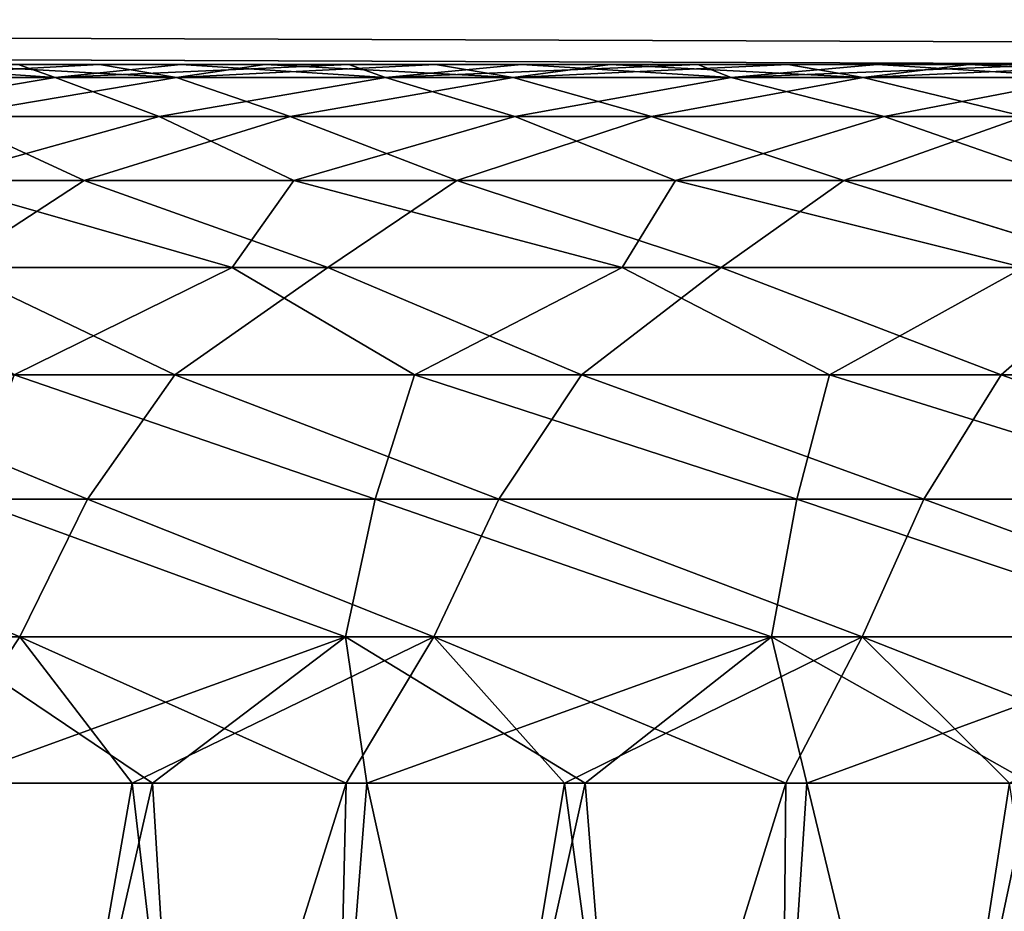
# Model space of a CAD drawing. Header units: millimetres. Extents: x -30 to 30, y -182 to 40.
# Tile 165 of 196: x 11.16 to 12.3, y 36.53 to 37.55. Entities that reach past the tile are written whole.
import ezdxf

# ---------------------------------------------------------------- set-up
doc = ezdxf.new("R2010")
doc.units = ezdxf.units.MM
doc.header["$LTSCALE"] = 65.185185
for name, color, linetype in [('154', 7, 'CONTINUOUS'), ('155', 7, 'CONTINUOUS'), ('175', 7, 'CONTINUOUS'), ('176', 7, 'CONTINUOUS'), ('88', 7, 'CONTINUOUS'), ('89', 7, 'CONTINUOUS'), ('90', 7, 'CONTINUOUS'), ('91', 7, 'CONTINUOUS')]:
    doc.layers.add(name, color=color, linetype=linetype)

msp = doc.modelspace()

# ---------------------------------------------------------------- linework, layer by layer
at = {"layer": '154', "linetype": 'Continuous'}
for points in [[(-20.5967, 37.618, 13.5257), (13.5257, 37.618, -20.5967), (12.5865, 37.5, -19.6576), (-20.5967, 37.618, 13.5257)], [(-19.6576, 37.5, 12.5865), (-20.5967, 37.618, 13.5257), (12.5865, 37.5, -19.6576), (-19.6576, 37.5, 12.5865)]]:
    msp.add_3dface(points, dxfattribs=at)
at = {"layer": '155', "linetype": 'Continuous'}
for points in [[(-13.5257, 37.618, 20.5967), (-12.5865, 37.5, 19.6576), (20.5967, 37.618, -13.5257), (-13.5257, 37.618, 20.5967)], [(-12.5865, 37.5, 19.6576), (19.6576, 37.5, -12.5865), (20.5967, 37.618, -13.5257), (-12.5865, 37.5, 19.6576)]]:
    msp.add_3dface(points, dxfattribs=at)
at = {"layer": '175', "linetype": 'Continuous'}
for points in [[(-12.5865, 37.5, -19.6576), (-13.5257, 37.618, -20.5967), (19.6576, 37.5, 12.5865), (-12.5865, 37.5, -19.6576)], [(-13.5257, 37.618, -20.5967), (20.5967, 37.618, 13.5257), (19.6576, 37.5, 12.5865), (-13.5257, 37.618, -20.5967)]]:
    msp.add_3dface(points, dxfattribs=at)
at = {"layer": '176', "linetype": 'Continuous'}
for points in [[(-20.5967, 37.618, -13.5257), (-19.6576, 37.5, -12.5865), (13.5257, 37.618, 20.5967), (-20.5967, 37.618, -13.5257)], [(-19.6576, 37.5, -12.5865), (12.5865, 37.5, 19.6576), (13.5257, 37.618, 20.5967), (-19.6576, 37.5, -12.5865)]]:
    msp.add_3dface(points, dxfattribs=at)
at = {"layer": '88', "linetype": 'Continuous'}
for points in [[(10.9152, 34.9132, -8.6571), (11.4248, 34.9132, -8.4666), (11.076, 36.6736, -8.9255), (10.9152, 34.9132, -8.6571)], [(11.4984, 34.9132, -17.0111), (10.9857, 34.9132, -16.8293), (11.5401, 36.6736, -16.6998), (11.4984, 34.9132, -17.0111)], [(11.5401, 36.6736, -16.6998), (10.9857, 34.9132, -16.8293), (11.2939, 36.6736, -16.6177), (11.5401, 36.6736, -16.6998)], [(11.2939, 36.6736, -16.6177), (10.9857, 34.9132, -16.8293), (11.0534, 36.6736, -16.5204), (11.2939, 36.6736, -16.6177)], [(11.076, 36.6736, -8.9255), (11.4248, 34.9132, -8.4666), (11.3171, 36.6736, -8.8297), (11.076, 36.6736, -8.9255)], [(11.3171, 36.6736, -8.8297), (11.4248, 34.9132, -8.4666), (11.5637, 36.6736, -8.749), (11.3171, 36.6736, -8.8297)], [(11.4248, 34.9132, -8.4666), (11.9538, 34.9132, -8.3396), (11.5637, 36.6736, -8.749), (11.4248, 34.9132, -8.4666)], [(12.0295, 34.9132, -17.129), (11.4984, 34.9132, -17.0111), (12.0453, 36.6736, -16.817), (12.0295, 34.9132, -17.129)], [(12.0453, 36.6736, -16.817), (11.4984, 34.9132, -17.0111), (11.7908, 36.6736, -16.7663), (12.0453, 36.6736, -16.817)], [(11.7908, 36.6736, -16.7663), (11.4984, 34.9132, -17.0111), (11.5401, 36.6736, -16.6998), (11.7908, 36.6736, -16.7663)], [(11.5637, 36.6736, -8.749), (11.9538, 34.9132, -8.3396), (11.8149, 36.6736, -8.684), (11.5637, 36.6736, -8.749)], [(11.8149, 36.6736, -8.684), (11.9538, 34.9132, -8.3396), (12.0696, 36.6736, -8.6348), (11.8149, 36.6736, -8.684)], [(11.9538, 34.9132, -8.3396), (12.4943, 34.9132, -8.2779), (12.0696, 36.6736, -8.6348), (11.9538, 34.9132, -8.3396)], [(12.571, 34.9132, -17.1813), (12.0295, 34.9132, -17.129), (12.5612, 36.6736, -16.8703), (12.571, 34.9132, -17.1813)], [(12.5612, 36.6736, -16.8703), (12.0295, 34.9132, -17.129), (12.3024, 36.6736, -16.8517), (12.5612, 36.6736, -16.8703)], [(12.3024, 36.6736, -16.8517), (12.0295, 34.9132, -17.129), (12.0453, 36.6736, -16.817), (12.3024, 36.6736, -16.8517)], [(12.0696, 36.6736, -8.6348), (12.4943, 34.9132, -8.2779), (12.327, 36.6736, -8.6016), (12.0696, 36.6736, -8.6348)]]:
    msp.add_3dface(points, dxfattribs=at)
at = {"layer": '89', "linetype": 'Continuous'}
for points in [[(10.849, 37.485, -9.9744), (11.2053, 37.485, -9.7625), (10.9829, 37.5, -10.0924), (10.849, 37.485, -9.9744)], [(11.3449, 37.485, -15.761), (10.9793, 37.485, -15.566), (11.2564, 37.5, -15.5254), (11.3449, 37.485, -15.761)], [(11.2564, 37.5, -15.5254), (10.9793, 37.485, -15.566), (11.0728, 37.5, -15.4209), (11.2564, 37.5, -15.5254)], [(10.9829, 37.5, -10.0924), (11.2053, 37.485, -9.7625), (11.1629, 37.5, -9.9817), (10.9829, 37.5, -10.0924)], [(11.1629, 37.5, -9.9817), (11.2053, 37.485, -9.7625), (11.3498, 37.5, -9.8833), (11.1629, 37.5, -9.9817)], [(11.2053, 37.485, -9.7625), (11.585, 37.485, -9.5965), (11.3498, 37.5, -9.8833), (11.2053, 37.485, -9.7625)], [(11.4466, 37.5, -15.6175), (11.3449, 37.485, -15.761), (11.2564, 37.5, -15.5254), (11.4466, 37.5, -15.6175)], [(11.732, 37.485, -15.9092), (11.3449, 37.485, -15.761), (11.6425, 37.5, -15.6966), (11.732, 37.485, -15.9092)], [(11.6425, 37.5, -15.6966), (11.3449, 37.485, -15.761), (11.4466, 37.5, -15.6175), (11.6425, 37.5, -15.6966)], [(11.3498, 37.5, -9.8833), (11.585, 37.485, -9.5965), (11.5429, 37.5, -9.7975), (11.3498, 37.5, -9.8833)], [(11.5429, 37.5, -9.7975), (11.585, 37.485, -9.5965), (11.7414, 37.5, -9.7249), (11.5429, 37.5, -9.7975)], [(11.585, 37.485, -9.5965), (11.9824, 37.485, -9.4788), (11.7414, 37.5, -9.7249), (11.585, 37.485, -9.5965)], [(11.8433, 37.5, -15.7625), (11.732, 37.485, -15.9092), (11.6425, 37.5, -15.6966), (11.8433, 37.5, -15.7625)], [(12.1345, 37.485, -16.0082), (11.732, 37.485, -15.9092), (12.048, 37.5, -15.8148), (12.1345, 37.485, -16.0082)], [(12.048, 37.5, -15.8148), (11.732, 37.485, -15.9092), (11.8433, 37.5, -15.7625), (12.048, 37.5, -15.8148)], [(11.7414, 37.5, -9.7249), (11.9824, 37.485, -9.4788), (11.9442, 37.5, -9.6657), (11.7414, 37.5, -9.7249)], [(11.9442, 37.5, -9.6657), (11.9824, 37.485, -9.4788), (12.1505, 37.5, -9.6202), (11.9442, 37.5, -9.6657)], [(11.9824, 37.485, -9.4788), (12.3914, 37.485, -9.4114), (12.1505, 37.5, -9.6202), (11.9824, 37.485, -9.4788)], [(12.2557, 37.5, -15.8534), (12.1345, 37.485, -16.0082), (12.048, 37.5, -15.8148), (12.2557, 37.5, -15.8534)], [(12.5461, 37.485, -16.0565), (12.1345, 37.485, -16.0082), (12.4656, 37.5, -15.8779), (12.5461, 37.485, -16.0565)], [(12.4656, 37.5, -15.8779), (12.1345, 37.485, -16.0082), (12.2557, 37.5, -15.8534), (12.4656, 37.5, -15.8779)], [(12.1505, 37.5, -9.6202), (12.3914, 37.485, -9.4114), (12.3594, 37.5, -9.5886), (12.1505, 37.5, -9.6202)], [(10.849, 37.485, -9.9744), (10.9376, 37.44, -9.718), (11.2053, 37.485, -9.7625), (10.849, 37.485, -9.9744)], [(10.9376, 37.44, -9.718), (11.325, 37.44, -9.5191), (11.2053, 37.485, -9.7625), (10.9376, 37.44, -9.718)], [(11.3449, 37.485, -15.761), (11.0794, 37.44, -15.8178), (10.9793, 37.485, -15.566), (11.3449, 37.485, -15.761)], [(11.4756, 37.44, -15.9985), (11.0794, 37.44, -15.8178), (11.3449, 37.485, -15.761), (11.4756, 37.44, -15.9985)], [(11.2053, 37.485, -9.7625), (11.325, 37.44, -9.5191), (11.585, 37.485, -9.5965), (11.2053, 37.485, -9.7625)], [(11.325, 37.44, -9.5191), (11.734, 37.44, -9.3698), (11.585, 37.485, -9.5965), (11.325, 37.44, -9.5191)], [(11.732, 37.485, -15.9092), (11.4756, 37.44, -15.9985), (11.3449, 37.485, -15.761), (11.732, 37.485, -15.9092)], [(11.8911, 37.44, -16.1286), (11.4756, 37.44, -15.9985), (11.732, 37.485, -15.9092), (11.8911, 37.44, -16.1286)], [(11.585, 37.485, -9.5965), (11.734, 37.44, -9.3698), (11.9824, 37.485, -9.4788), (11.585, 37.485, -9.5965)], [(12.1345, 37.485, -16.0082), (11.8911, 37.44, -16.1286), (11.732, 37.485, -15.9092), (12.1345, 37.485, -16.0082)], [(11.734, 37.44, -9.3698), (12.1583, 37.44, -9.2725), (11.9824, 37.485, -9.4788), (11.734, 37.44, -9.3698)], [(12.3195, 37.44, -16.2061), (11.8911, 37.44, -16.1286), (12.1345, 37.485, -16.0082), (12.3195, 37.44, -16.2061)], [(11.9824, 37.485, -9.4788), (12.1583, 37.44, -9.2725), (12.3914, 37.485, -9.4114), (11.9824, 37.485, -9.4788)], [(12.5461, 37.485, -16.0565), (12.3195, 37.44, -16.2061), (12.1345, 37.485, -16.0082), (12.5461, 37.485, -16.0565)], [(12.1583, 37.44, -9.2725), (12.5915, 37.44, -9.2285), (12.3914, 37.485, -9.4114), (12.1583, 37.44, -9.2725)], [(10.8336, 37.3664, -15.8599), (11.0794, 37.44, -15.8178), (11.2388, 37.3664, -16.0716), (10.8336, 37.3664, -15.8599)], [(11.325, 37.44, -9.5191), (10.9376, 37.44, -9.718), (11.0606, 37.3664, -9.4694), (11.325, 37.44, -9.5191)], [(11.4798, 37.3664, -9.287), (11.325, 37.44, -9.5191), (11.0606, 37.3664, -9.4694), (11.4798, 37.3664, -9.287)], [(11.0794, 37.44, -15.8178), (11.4756, 37.44, -15.9985), (11.2388, 37.3664, -16.0716), (11.0794, 37.44, -15.8178)], [(11.2388, 37.3664, -16.0716), (11.4756, 37.44, -15.9985), (11.6672, 37.3664, -16.2311), (11.2388, 37.3664, -16.0716)], [(11.734, 37.44, -9.3698), (11.325, 37.44, -9.5191), (11.4798, 37.3664, -9.287), (11.734, 37.44, -9.3698)], [(11.4756, 37.44, -15.9985), (11.8911, 37.44, -16.1286), (11.6672, 37.3664, -16.2311), (11.4756, 37.44, -15.9985)], [(11.9185, 37.3664, -9.1582), (11.734, 37.44, -9.3698), (11.4798, 37.3664, -9.287), (11.9185, 37.3664, -9.1582)], [(11.6672, 37.3664, -16.2311), (11.8911, 37.44, -16.1286), (12.1122, 37.3664, -16.3361), (11.6672, 37.3664, -16.2311)], [(12.1583, 37.44, -9.2725), (11.734, 37.44, -9.3698), (11.9185, 37.3664, -9.1582), (12.1583, 37.44, -9.2725)], [(11.8911, 37.44, -16.1286), (12.3195, 37.44, -16.2061), (12.1122, 37.3664, -16.3361), (11.8911, 37.44, -16.1286)], [(12.3698, 37.3664, -9.0852), (12.1583, 37.44, -9.2725), (11.9185, 37.3664, -9.1582), (12.3698, 37.3664, -9.0852)], [(12.1122, 37.3664, -16.3361), (12.3195, 37.44, -16.2061), (12.5667, 37.3664, -16.3847), (12.1122, 37.3664, -16.3361)], [(12.5915, 37.44, -9.2285), (12.1583, 37.44, -9.2725), (12.3698, 37.3664, -9.0852), (12.5915, 37.44, -9.2285)], [(10.8336, 37.3664, -15.8599), (11.2388, 37.3664, -16.0716), (11.085, 37.2664, -16.158), (10.8336, 37.3664, -15.8599)], [(11.0606, 37.3664, -9.4694), (10.9804, 37.2664, -9.3499), (11.4087, 37.2664, -9.1608), (11.0606, 37.3664, -9.4694)], [(11.4798, 37.3664, -9.287), (11.0606, 37.3664, -9.4694), (11.4087, 37.2664, -9.1608), (11.4798, 37.3664, -9.287)], [(11.2388, 37.3664, -16.0716), (11.5189, 37.2664, -16.3339), (11.085, 37.2664, -16.158), (11.2388, 37.3664, -16.0716)], [(11.2388, 37.3664, -16.0716), (11.6672, 37.3664, -16.2311), (11.5189, 37.2664, -16.3339), (11.2388, 37.3664, -16.0716)], [(11.4798, 37.3664, -9.287), (11.4087, 37.2664, -9.1608), (11.8571, 37.2664, -9.0257), (11.4798, 37.3664, -9.287)], [(11.9185, 37.3664, -9.1582), (11.4798, 37.3664, -9.287), (11.8571, 37.2664, -9.0257), (11.9185, 37.3664, -9.1582)], [(11.6672, 37.3664, -16.2311), (11.9712, 37.2664, -16.4552), (11.5189, 37.2664, -16.3339), (11.6672, 37.3664, -16.2311)], [(11.6672, 37.3664, -16.2311), (12.1122, 37.3664, -16.3361), (11.9712, 37.2664, -16.4552), (11.6672, 37.3664, -16.2311)], [(11.9185, 37.3664, -9.1582), (11.8571, 37.2664, -9.0257), (12.3186, 37.2664, -8.9467), (11.9185, 37.3664, -9.1582)], [(12.3698, 37.3664, -9.0852), (11.9185, 37.3664, -9.1582), (12.3186, 37.2664, -8.9467), (12.3698, 37.3664, -9.0852)], [(12.1122, 37.3664, -16.3361), (12.435, 37.2664, -16.5199), (11.9712, 37.2664, -16.4552), (12.1122, 37.3664, -16.3361)], [(12.1122, 37.3664, -16.3361), (12.5667, 37.3664, -16.3847), (12.435, 37.2664, -16.5199), (12.1122, 37.3664, -16.3361)], [(11.3429, 37.1431, -16.4023), (10.8965, 37.1431, -16.2014), (11.085, 37.2664, -16.158), (11.3429, 37.1431, -16.4023)], [(10.9804, 37.2664, -9.3499), (11.1584, 37.1431, -9.1285), (11.4087, 37.2664, -9.1608), (10.9804, 37.2664, -9.3499)], [(11.5189, 37.2664, -16.3339), (11.3429, 37.1431, -16.4023), (11.085, 37.2664, -16.158), (11.5189, 37.2664, -16.3339)], [(11.1584, 37.1431, -9.1285), (11.6184, 37.1431, -8.9612), (11.4087, 37.2664, -9.1608), (11.1584, 37.1431, -9.1285)], [(11.8107, 37.1431, -16.546), (11.3429, 37.1431, -16.4023), (11.5189, 37.2664, -16.3339), (11.8107, 37.1431, -16.546)], [(11.4087, 37.2664, -9.1608), (11.6184, 37.1431, -8.9612), (11.8571, 37.2664, -9.0257), (11.4087, 37.2664, -9.1608)], [(11.9712, 37.2664, -16.4552), (11.8107, 37.1431, -16.546), (11.5189, 37.2664, -16.3339), (11.9712, 37.2664, -16.4552)], [(11.6184, 37.1431, -8.9612), (12.0956, 37.1431, -8.8524), (11.8571, 37.2664, -9.0257), (11.6184, 37.1431, -8.9612)], [(12.2929, 37.1431, -16.6305), (11.8107, 37.1431, -16.546), (11.9712, 37.2664, -16.4552), (12.2929, 37.1431, -16.6305)], [(11.8571, 37.2664, -9.0257), (12.0956, 37.1431, -8.8524), (12.3186, 37.2664, -8.9467), (11.8571, 37.2664, -9.0257)], [(12.435, 37.2664, -16.5199), (12.2929, 37.1431, -16.6305), (11.9712, 37.2664, -16.4552), (12.435, 37.2664, -16.5199)], [(12.0956, 37.1431, -8.8524), (12.5826, 37.1431, -8.8039), (12.3186, 37.2664, -8.9467), (12.0956, 37.1431, -8.8524)], [(12.7818, 37.1431, -16.6543), (12.2929, 37.1431, -16.6305), (12.435, 37.2664, -16.5199), (12.7818, 37.1431, -16.6543)], [(11.2426, 37.0002, -16.4708), (10.7923, 37.0002, -16.259), (10.8965, 37.1431, -16.2014), (11.2426, 37.0002, -16.4708)], [(11.3429, 37.1431, -16.4023), (11.2426, 37.0002, -16.4708), (10.8965, 37.1431, -16.2014), (11.3429, 37.1431, -16.4023)], [(11.1064, 37.0002, -9.042), (11.5734, 37.0002, -8.8701), (11.1584, 37.1431, -9.1285), (11.1064, 37.0002, -9.042)], [(11.1584, 37.1431, -9.1285), (11.5734, 37.0002, -8.8701), (11.6184, 37.1431, -8.9612), (11.1584, 37.1431, -9.1285)], [(11.7155, 37.0002, -16.6254), (11.2426, 37.0002, -16.4708), (11.3429, 37.1431, -16.4023), (11.7155, 37.0002, -16.6254)], [(11.8107, 37.1431, -16.546), (11.7155, 37.0002, -16.6254), (11.3429, 37.1431, -16.4023), (11.8107, 37.1431, -16.546)], [(11.5734, 37.0002, -8.8701), (12.058, 37.0002, -8.7572), (11.6184, 37.1431, -8.9612), (11.5734, 37.0002, -8.8701)], [(11.6184, 37.1431, -8.9612), (12.058, 37.0002, -8.7572), (12.0956, 37.1431, -8.8524), (11.6184, 37.1431, -8.9612)], [(12.204, 37.0002, -16.7205), (11.7155, 37.0002, -16.6254), (11.8107, 37.1431, -16.546), (12.204, 37.0002, -16.7205)], [(12.2929, 37.1431, -16.6305), (12.204, 37.0002, -16.7205), (11.8107, 37.1431, -16.546), (12.2929, 37.1431, -16.6305)], [(12.058, 37.0002, -8.7572), (12.5528, 37.0002, -8.7049), (12.0956, 37.1431, -8.8524), (12.058, 37.0002, -8.7572)], [(12.0956, 37.1431, -8.8524), (12.5528, 37.0002, -8.7049), (12.5826, 37.1431, -8.8039), (12.0956, 37.1431, -8.8524)], [(12.7004, 37.0002, -16.7547), (12.204, 37.0002, -16.7205), (12.2929, 37.1431, -16.6305), (12.7004, 37.0002, -16.7547)], [(12.7818, 37.1431, -16.6543), (12.7004, 37.0002, -16.7547), (12.2929, 37.1431, -16.6305), (12.7818, 37.1431, -16.6543)], [(11.2426, 37.0002, -16.4708), (11.1646, 36.842, -16.5188), (10.7923, 37.0002, -16.259), (11.2426, 37.0002, -16.4708)], [(11.0673, 36.842, -8.9786), (11.5391, 36.842, -8.8034), (11.1064, 37.0002, -9.042), (11.0673, 36.842, -8.9786)], [(11.1064, 37.0002, -9.042), (11.5391, 36.842, -8.8034), (11.5734, 37.0002, -8.8701), (11.1064, 37.0002, -9.042)], [(11.6408, 36.842, -16.6818), (11.1646, 36.842, -16.5188), (11.2426, 37.0002, -16.4708), (11.6408, 36.842, -16.6818)], [(11.7155, 37.0002, -16.6254), (11.6408, 36.842, -16.6818), (11.2426, 37.0002, -16.4708), (11.7155, 37.0002, -16.6254)], [(11.5391, 36.842, -8.8034), (12.0288, 36.842, -8.6874), (11.5734, 37.0002, -8.8701), (11.5391, 36.842, -8.8034)], [(11.5734, 37.0002, -8.8701), (12.0288, 36.842, -8.6874), (12.058, 37.0002, -8.7572), (11.5734, 37.0002, -8.8701)], [(12.1333, 36.842, -16.7852), (11.6408, 36.842, -16.6818), (11.7155, 37.0002, -16.6254), (12.1333, 36.842, -16.7852)], [(12.204, 37.0002, -16.7205), (12.1333, 36.842, -16.7852), (11.7155, 37.0002, -16.6254), (12.204, 37.0002, -16.7205)], [(12.0288, 36.842, -8.6874), (12.5291, 36.842, -8.6322), (12.058, 37.0002, -8.7572), (12.0288, 36.842, -8.6874)], [(12.058, 37.0002, -8.7572), (12.5291, 36.842, -8.6322), (12.5528, 37.0002, -8.7049), (12.058, 37.0002, -8.7572)], [(12.6349, 36.842, -16.8275), (12.1333, 36.842, -16.7852), (12.204, 37.0002, -16.7205), (12.6349, 36.842, -16.8275)], [(12.7004, 37.0002, -16.7547), (12.6349, 36.842, -16.8275), (12.204, 37.0002, -16.7205), (12.7004, 37.0002, -16.7547)], [(11.2939, 36.6736, -16.6177), (11.0534, 36.6736, -16.5204), (11.1646, 36.842, -16.5188), (11.2939, 36.6736, -16.6177)], [(11.076, 36.6736, -8.9255), (11.3171, 36.6736, -8.8297), (11.0673, 36.842, -8.9786), (11.076, 36.6736, -8.9255)], [(11.0673, 36.842, -8.9786), (11.3171, 36.6736, -8.8297), (11.5391, 36.842, -8.8034), (11.0673, 36.842, -8.9786)], [(11.6408, 36.842, -16.6818), (11.2939, 36.6736, -16.6177), (11.1646, 36.842, -16.5188), (11.6408, 36.842, -16.6818)], [(11.5401, 36.6736, -16.6998), (11.2939, 36.6736, -16.6177), (11.6408, 36.842, -16.6818), (11.5401, 36.6736, -16.6998)], [(11.3171, 36.6736, -8.8297), (11.5637, 36.6736, -8.749), (11.5391, 36.842, -8.8034), (11.3171, 36.6736, -8.8297)], [(11.5637, 36.6736, -8.749), (11.8149, 36.6736, -8.684), (11.5391, 36.842, -8.8034), (11.5637, 36.6736, -8.749)], [(11.5391, 36.842, -8.8034), (11.8149, 36.6736, -8.684), (12.0288, 36.842, -8.6874), (11.5391, 36.842, -8.8034)], [(11.7908, 36.6736, -16.7663), (11.5401, 36.6736, -16.6998), (11.6408, 36.842, -16.6818), (11.7908, 36.6736, -16.7663)], [(12.1333, 36.842, -16.7852), (11.7908, 36.6736, -16.7663), (11.6408, 36.842, -16.6818), (12.1333, 36.842, -16.7852)], [(12.0453, 36.6736, -16.817), (11.7908, 36.6736, -16.7663), (12.1333, 36.842, -16.7852), (12.0453, 36.6736, -16.817)], [(11.8149, 36.6736, -8.684), (12.0696, 36.6736, -8.6348), (12.0288, 36.842, -8.6874), (11.8149, 36.6736, -8.684)], [(12.0696, 36.6736, -8.6348), (12.327, 36.6736, -8.6016), (12.0288, 36.842, -8.6874), (12.0696, 36.6736, -8.6348)], [(12.0288, 36.842, -8.6874), (12.327, 36.6736, -8.6016), (12.5291, 36.842, -8.6322), (12.0288, 36.842, -8.6874)], [(12.3024, 36.6736, -16.8517), (12.0453, 36.6736, -16.817), (12.1333, 36.842, -16.7852), (12.3024, 36.6736, -16.8517)], [(12.6349, 36.842, -16.8275), (12.3024, 36.6736, -16.8517), (12.1333, 36.842, -16.7852), (12.6349, 36.842, -16.8275)]]:
    msp.add_3dface(points, dxfattribs=at)
at = {"layer": '90', "linetype": 'Continuous'}
for points in [[(11.4248, 34.9132, 8.4666), (10.9152, 34.9132, 8.6571), (11.3171, 36.6736, 8.8297), (11.4248, 34.9132, 8.4666)], [(11.3171, 36.6736, 8.8297), (10.9152, 34.9132, 8.6571), (11.076, 36.6736, 8.9255), (11.3171, 36.6736, 8.8297)], [(11.0534, 36.6736, 16.5204), (10.9857, 34.9132, 16.8293), (11.2939, 36.6736, 16.6177), (11.0534, 36.6736, 16.5204)], [(10.9857, 34.9132, 16.8293), (11.4984, 34.9132, 17.0111), (11.2939, 36.6736, 16.6177), (10.9857, 34.9132, 16.8293)], [(11.2939, 36.6736, 16.6177), (11.4984, 34.9132, 17.0111), (11.5401, 36.6736, 16.6998), (11.2939, 36.6736, 16.6177)], [(11.5637, 36.6736, 8.749), (11.4248, 34.9132, 8.4666), (11.3171, 36.6736, 8.8297), (11.5637, 36.6736, 8.749)], [(11.8149, 36.6736, 8.684), (11.4248, 34.9132, 8.4666), (11.5637, 36.6736, 8.749), (11.8149, 36.6736, 8.684)], [(11.9538, 34.9132, 8.3396), (11.4248, 34.9132, 8.4666), (11.8149, 36.6736, 8.684), (11.9538, 34.9132, 8.3396)], [(11.5401, 36.6736, 16.6998), (11.4984, 34.9132, 17.0111), (11.7908, 36.6736, 16.7663), (11.5401, 36.6736, 16.6998)], [(11.4984, 34.9132, 17.0111), (12.0295, 34.9132, 17.129), (11.7908, 36.6736, 16.7663), (11.4984, 34.9132, 17.0111)], [(11.7908, 36.6736, 16.7663), (12.0295, 34.9132, 17.129), (12.0453, 36.6736, 16.817), (11.7908, 36.6736, 16.7663)], [(12.0696, 36.6736, 8.6348), (11.9538, 34.9132, 8.3396), (11.8149, 36.6736, 8.684), (12.0696, 36.6736, 8.6348)], [(12.327, 36.6736, 8.6016), (11.9538, 34.9132, 8.3396), (12.0696, 36.6736, 8.6348), (12.327, 36.6736, 8.6016)], [(12.4943, 34.9132, 8.2779), (11.9538, 34.9132, 8.3396), (12.327, 36.6736, 8.6016), (12.4943, 34.9132, 8.2779)], [(12.0295, 34.9132, 17.129), (12.571, 34.9132, 17.1813), (12.3024, 36.6736, 16.8517), (12.0295, 34.9132, 17.129)], [(12.0453, 36.6736, 16.817), (12.0295, 34.9132, 17.129), (12.3024, 36.6736, 16.8517), (12.0453, 36.6736, 16.817)]]:
    msp.add_3dface(points, dxfattribs=at)
at = {"layer": '91', "linetype": 'Continuous'}
for points in [[(11.2053, 37.485, 9.7625), (10.849, 37.485, 9.9744), (11.1629, 37.5, 9.9816), (11.2053, 37.485, 9.7625)], [(10.9793, 37.485, 15.566), (11.345, 37.485, 15.761), (11.0728, 37.5, 15.4208), (10.9793, 37.485, 15.566)], [(11.0728, 37.5, 15.4208), (11.345, 37.485, 15.761), (11.2564, 37.5, 15.5254), (11.0728, 37.5, 15.4208)], [(11.3499, 37.5, 9.8832), (11.2053, 37.485, 9.7625), (11.1629, 37.5, 9.9816), (11.3499, 37.5, 9.8832)], [(11.585, 37.485, 9.5965), (11.2053, 37.485, 9.7625), (11.543, 37.5, 9.7975), (11.585, 37.485, 9.5965)], [(11.543, 37.5, 9.7975), (11.2053, 37.485, 9.7625), (11.3499, 37.5, 9.8832), (11.543, 37.5, 9.7975)], [(11.2564, 37.5, 15.5254), (11.345, 37.485, 15.761), (11.4466, 37.5, 15.6175), (11.2564, 37.5, 15.5254)], [(11.345, 37.485, 15.761), (11.732, 37.485, 15.9092), (11.4466, 37.5, 15.6175), (11.345, 37.485, 15.761)], [(11.4466, 37.5, 15.6175), (11.732, 37.485, 15.9092), (11.6425, 37.5, 15.6966), (11.4466, 37.5, 15.6175)], [(11.7414, 37.5, 9.7249), (11.585, 37.485, 9.5965), (11.543, 37.5, 9.7975), (11.7414, 37.5, 9.7249)], [(11.9442, 37.5, 9.6657), (11.585, 37.485, 9.5965), (11.7414, 37.5, 9.7249), (11.9442, 37.5, 9.6657)], [(11.9824, 37.485, 9.4788), (11.585, 37.485, 9.5965), (11.9442, 37.5, 9.6657), (11.9824, 37.485, 9.4788)], [(11.6425, 37.5, 15.6966), (11.732, 37.485, 15.9092), (11.8432, 37.5, 15.7625), (11.6425, 37.5, 15.6966)], [(11.732, 37.485, 15.9092), (12.1345, 37.485, 16.0082), (11.8432, 37.5, 15.7625), (11.732, 37.485, 15.9092)], [(11.8432, 37.5, 15.7625), (12.1345, 37.485, 16.0082), (12.0479, 37.5, 15.8148), (11.8432, 37.5, 15.7625)], [(12.1506, 37.5, 9.6202), (11.9824, 37.485, 9.4788), (11.9442, 37.5, 9.6657), (12.1506, 37.5, 9.6202)], [(12.3595, 37.5, 9.5886), (11.9824, 37.485, 9.4788), (12.1506, 37.5, 9.6202), (12.3595, 37.5, 9.5886)], [(12.3914, 37.485, 9.4114), (11.9824, 37.485, 9.4788), (12.3595, 37.5, 9.5886), (12.3914, 37.485, 9.4114)], [(12.0479, 37.5, 15.8148), (12.1345, 37.485, 16.0082), (12.2557, 37.5, 15.8533), (12.0479, 37.5, 15.8148)], [(12.1345, 37.485, 16.0082), (12.5461, 37.485, 16.0565), (12.2557, 37.5, 15.8533), (12.1345, 37.485, 16.0082)], [(12.2557, 37.5, 15.8533), (12.5461, 37.485, 16.0565), (12.4655, 37.5, 15.8779), (12.2557, 37.5, 15.8533)], [(11.2053, 37.485, 9.7625), (10.9376, 37.44, 9.718), (10.849, 37.485, 9.9744), (11.2053, 37.485, 9.7625)], [(11.325, 37.44, 9.5191), (10.9376, 37.44, 9.718), (11.2053, 37.485, 9.7625), (11.325, 37.44, 9.5191)], [(10.9793, 37.485, 15.566), (11.0794, 37.44, 15.8178), (11.345, 37.485, 15.761), (10.9793, 37.485, 15.566)], [(11.0794, 37.44, 15.8178), (11.4756, 37.44, 15.9984), (11.345, 37.485, 15.761), (11.0794, 37.44, 15.8178)], [(11.585, 37.485, 9.5965), (11.325, 37.44, 9.5191), (11.2053, 37.485, 9.7625), (11.585, 37.485, 9.5965)], [(11.734, 37.44, 9.3698), (11.325, 37.44, 9.5191), (11.585, 37.485, 9.5965), (11.734, 37.44, 9.3698)], [(11.345, 37.485, 15.761), (11.4756, 37.44, 15.9984), (11.732, 37.485, 15.9092), (11.345, 37.485, 15.761)], [(11.4756, 37.44, 15.9984), (11.8911, 37.44, 16.1286), (11.732, 37.485, 15.9092), (11.4756, 37.44, 15.9984)], [(11.9824, 37.485, 9.4788), (11.734, 37.44, 9.3698), (11.585, 37.485, 9.5965), (11.9824, 37.485, 9.4788)], [(11.732, 37.485, 15.9092), (11.8911, 37.44, 16.1286), (12.1345, 37.485, 16.0082), (11.732, 37.485, 15.9092)], [(12.1583, 37.44, 9.2725), (11.734, 37.44, 9.3698), (11.9824, 37.485, 9.4788), (12.1583, 37.44, 9.2725)], [(11.8911, 37.44, 16.1286), (12.3195, 37.44, 16.2061), (12.1345, 37.485, 16.0082), (11.8911, 37.44, 16.1286)], [(12.3914, 37.485, 9.4114), (12.1583, 37.44, 9.2725), (11.9824, 37.485, 9.4788), (12.3914, 37.485, 9.4114)], [(12.1345, 37.485, 16.0082), (12.3195, 37.44, 16.2061), (12.5461, 37.485, 16.0565), (12.1345, 37.485, 16.0082)], [(12.5915, 37.44, 9.2285), (12.1583, 37.44, 9.2725), (12.3914, 37.485, 9.4114), (12.5915, 37.44, 9.2285)], [(11.2388, 37.3664, 16.0716), (11.0794, 37.44, 15.8178), (10.8336, 37.3664, 15.8599), (11.2388, 37.3664, 16.0716)], [(10.9376, 37.44, 9.718), (11.325, 37.44, 9.5191), (11.0606, 37.3664, 9.4694), (10.9376, 37.44, 9.718)], [(11.0606, 37.3664, 9.4694), (11.325, 37.44, 9.5191), (11.4798, 37.3664, 9.287), (11.0606, 37.3664, 9.4694)], [(11.4756, 37.44, 15.9984), (11.0794, 37.44, 15.8178), (11.2388, 37.3664, 16.0716), (11.4756, 37.44, 15.9984)], [(11.6672, 37.3664, 16.2311), (11.4756, 37.44, 15.9984), (11.2388, 37.3664, 16.0716), (11.6672, 37.3664, 16.2311)], [(11.325, 37.44, 9.5191), (11.734, 37.44, 9.3698), (11.4798, 37.3664, 9.287), (11.325, 37.44, 9.5191)], [(11.8911, 37.44, 16.1286), (11.4756, 37.44, 15.9984), (11.6672, 37.3664, 16.2311), (11.8911, 37.44, 16.1286)], [(11.4798, 37.3664, 9.287), (11.734, 37.44, 9.3698), (11.9185, 37.3664, 9.1582), (11.4798, 37.3664, 9.287)], [(12.1122, 37.3664, 16.3361), (11.8911, 37.44, 16.1286), (11.6672, 37.3664, 16.2311), (12.1122, 37.3664, 16.3361)], [(11.734, 37.44, 9.3698), (12.1583, 37.44, 9.2725), (11.9185, 37.3664, 9.1582), (11.734, 37.44, 9.3698)], [(12.3195, 37.44, 16.2061), (11.8911, 37.44, 16.1286), (12.1122, 37.3664, 16.3361), (12.3195, 37.44, 16.2061)], [(11.9185, 37.3664, 9.1582), (12.1583, 37.44, 9.2725), (12.3698, 37.3664, 9.0852), (11.9185, 37.3664, 9.1582)], [(12.5667, 37.3664, 16.3847), (12.3195, 37.44, 16.2061), (12.1122, 37.3664, 16.3361), (12.5667, 37.3664, 16.3847)], [(12.1583, 37.44, 9.2725), (12.5915, 37.44, 9.2285), (12.3698, 37.3664, 9.0852), (12.1583, 37.44, 9.2725)], [(11.2388, 37.3664, 16.0716), (10.8336, 37.3664, 15.8599), (11.085, 37.2664, 16.158), (11.2388, 37.3664, 16.0716)], [(11.0606, 37.3664, 9.4694), (11.4087, 37.2664, 9.1608), (10.9804, 37.2664, 9.3499), (11.0606, 37.3664, 9.4694)], [(11.0606, 37.3664, 9.4694), (11.4798, 37.3664, 9.287), (11.4087, 37.2664, 9.1608), (11.0606, 37.3664, 9.4694)], [(11.2388, 37.3664, 16.0716), (11.085, 37.2664, 16.158), (11.5189, 37.2664, 16.3339), (11.2388, 37.3664, 16.0716)], [(11.6672, 37.3664, 16.2311), (11.2388, 37.3664, 16.0716), (11.5189, 37.2664, 16.3339), (11.6672, 37.3664, 16.2311)], [(11.4798, 37.3664, 9.287), (11.8571, 37.2664, 9.0257), (11.4087, 37.2664, 9.1608), (11.4798, 37.3664, 9.287)], [(11.4798, 37.3664, 9.287), (11.9185, 37.3664, 9.1582), (11.8571, 37.2664, 9.0257), (11.4798, 37.3664, 9.287)], [(11.6672, 37.3664, 16.2311), (11.5189, 37.2664, 16.3339), (11.9712, 37.2664, 16.4552), (11.6672, 37.3664, 16.2311)], [(12.1122, 37.3664, 16.3361), (11.6672, 37.3664, 16.2311), (11.9712, 37.2664, 16.4552), (12.1122, 37.3664, 16.3361)], [(11.9185, 37.3664, 9.1582), (12.3186, 37.2664, 8.9467), (11.8571, 37.2664, 9.0257), (11.9185, 37.3664, 9.1582)], [(11.9185, 37.3664, 9.1582), (12.3698, 37.3664, 9.0852), (12.3186, 37.2664, 8.9467), (11.9185, 37.3664, 9.1582)], [(12.1122, 37.3664, 16.3361), (11.9712, 37.2664, 16.4552), (12.4349, 37.2664, 16.5199), (12.1122, 37.3664, 16.3361)], [(12.5667, 37.3664, 16.3847), (12.1122, 37.3664, 16.3361), (12.4349, 37.2664, 16.5199), (12.5667, 37.3664, 16.3847)], [(10.8965, 37.1431, 16.2014), (11.3429, 37.1431, 16.4023), (11.085, 37.2664, 16.158), (10.8965, 37.1431, 16.2014)], [(11.4087, 37.2664, 9.1608), (11.1584, 37.1431, 9.1285), (10.9804, 37.2664, 9.3499), (11.4087, 37.2664, 9.1608)], [(11.085, 37.2664, 16.158), (11.3429, 37.1431, 16.4023), (11.5189, 37.2664, 16.3339), (11.085, 37.2664, 16.158)], [(11.6184, 37.1431, 8.9612), (11.1584, 37.1431, 9.1285), (11.4087, 37.2664, 9.1608), (11.6184, 37.1431, 8.9612)], [(11.3429, 37.1431, 16.4023), (11.8107, 37.1431, 16.546), (11.5189, 37.2664, 16.3339), (11.3429, 37.1431, 16.4023)], [(11.8571, 37.2664, 9.0257), (11.6184, 37.1431, 8.9612), (11.4087, 37.2664, 9.1608), (11.8571, 37.2664, 9.0257)], [(11.5189, 37.2664, 16.3339), (11.8107, 37.1431, 16.546), (11.9712, 37.2664, 16.4552), (11.5189, 37.2664, 16.3339)], [(12.0956, 37.1431, 8.8525), (11.6184, 37.1431, 8.9612), (11.8571, 37.2664, 9.0257), (12.0956, 37.1431, 8.8525)], [(11.8107, 37.1431, 16.546), (12.2929, 37.1431, 16.6305), (11.9712, 37.2664, 16.4552), (11.8107, 37.1431, 16.546)], [(12.3186, 37.2664, 8.9467), (12.0956, 37.1431, 8.8525), (11.8571, 37.2664, 9.0257), (12.3186, 37.2664, 8.9467)], [(11.9712, 37.2664, 16.4552), (12.2929, 37.1431, 16.6305), (12.4349, 37.2664, 16.5199), (11.9712, 37.2664, 16.4552)], [(12.5826, 37.1431, 8.8039), (12.0956, 37.1431, 8.8525), (12.3186, 37.2664, 8.9467), (12.5826, 37.1431, 8.8039)], [(12.2929, 37.1431, 16.6305), (12.7818, 37.1431, 16.6543), (12.4349, 37.2664, 16.5199), (12.2929, 37.1431, 16.6305)], [(10.7923, 37.0002, 16.259), (11.2426, 37.0002, 16.4708), (10.8965, 37.1431, 16.2014), (10.7923, 37.0002, 16.259)], [(10.8965, 37.1431, 16.2014), (11.2426, 37.0002, 16.4708), (11.3429, 37.1431, 16.4023), (10.8965, 37.1431, 16.2014)], [(11.5734, 37.0002, 8.8701), (11.1064, 37.0002, 9.042), (11.1584, 37.1431, 9.1285), (11.5734, 37.0002, 8.8701)], [(11.6184, 37.1431, 8.9612), (11.5734, 37.0002, 8.8701), (11.1584, 37.1431, 9.1285), (11.6184, 37.1431, 8.9612)], [(11.2426, 37.0002, 16.4708), (11.7155, 37.0002, 16.6254), (11.3429, 37.1431, 16.4023), (11.2426, 37.0002, 16.4708)], [(11.3429, 37.1431, 16.4023), (11.7155, 37.0002, 16.6254), (11.8107, 37.1431, 16.546), (11.3429, 37.1431, 16.4023)], [(12.058, 37.0002, 8.7572), (11.5734, 37.0002, 8.8701), (11.6184, 37.1431, 8.9612), (12.058, 37.0002, 8.7572)], [(12.0956, 37.1431, 8.8525), (12.058, 37.0002, 8.7572), (11.6184, 37.1431, 8.9612), (12.0956, 37.1431, 8.8525)], [(11.7155, 37.0002, 16.6254), (12.204, 37.0002, 16.7205), (11.8107, 37.1431, 16.546), (11.7155, 37.0002, 16.6254)], [(11.8107, 37.1431, 16.546), (12.204, 37.0002, 16.7205), (12.2929, 37.1431, 16.6305), (11.8107, 37.1431, 16.546)], [(12.5528, 37.0002, 8.7049), (12.058, 37.0002, 8.7572), (12.0956, 37.1431, 8.8525), (12.5528, 37.0002, 8.7049)], [(12.5826, 37.1431, 8.8039), (12.5528, 37.0002, 8.7049), (12.0956, 37.1431, 8.8525), (12.5826, 37.1431, 8.8039)], [(12.204, 37.0002, 16.7205), (12.7004, 37.0002, 16.7547), (12.2929, 37.1431, 16.6305), (12.204, 37.0002, 16.7205)], [(12.2929, 37.1431, 16.6305), (12.7004, 37.0002, 16.7547), (12.7818, 37.1431, 16.6543), (12.2929, 37.1431, 16.6305)], [(10.712, 36.842, 16.2987), (11.1646, 36.842, 16.5188), (10.7923, 37.0002, 16.259), (10.712, 36.842, 16.2987)], [(10.7923, 37.0002, 16.259), (11.1646, 36.842, 16.5188), (11.2426, 37.0002, 16.4708), (10.7923, 37.0002, 16.259)], [(11.5391, 36.842, 8.8034), (11.0673, 36.842, 8.9786), (11.1064, 37.0002, 9.042), (11.5391, 36.842, 8.8034)], [(11.5734, 37.0002, 8.8701), (11.5391, 36.842, 8.8034), (11.1064, 37.0002, 9.042), (11.5734, 37.0002, 8.8701)], [(11.1646, 36.842, 16.5188), (11.6408, 36.842, 16.6818), (11.2426, 37.0002, 16.4708), (11.1646, 36.842, 16.5188)], [(11.2426, 37.0002, 16.4708), (11.6408, 36.842, 16.6818), (11.7155, 37.0002, 16.6254), (11.2426, 37.0002, 16.4708)], [(12.0288, 36.842, 8.6874), (11.5391, 36.842, 8.8034), (11.5734, 37.0002, 8.8701), (12.0288, 36.842, 8.6874)], [(12.058, 37.0002, 8.7572), (12.0288, 36.842, 8.6874), (11.5734, 37.0002, 8.8701), (12.058, 37.0002, 8.7572)], [(11.6408, 36.842, 16.6818), (12.1333, 36.842, 16.7852), (11.7155, 37.0002, 16.6254), (11.6408, 36.842, 16.6818)], [(11.7155, 37.0002, 16.6254), (12.1333, 36.842, 16.7852), (12.204, 37.0002, 16.7205), (11.7155, 37.0002, 16.6254)], [(12.5291, 36.842, 8.6322), (12.0288, 36.842, 8.6874), (12.058, 37.0002, 8.7572), (12.5291, 36.842, 8.6322)], [(12.5528, 37.0002, 8.7049), (12.5291, 36.842, 8.6322), (12.058, 37.0002, 8.7572), (12.5528, 37.0002, 8.7049)], [(12.1333, 36.842, 16.7852), (12.6349, 36.842, 16.8275), (12.204, 37.0002, 16.7205), (12.1333, 36.842, 16.7852)], [(12.204, 37.0002, 16.7205), (12.6349, 36.842, 16.8275), (12.7004, 37.0002, 16.7547), (12.204, 37.0002, 16.7205)], [(10.712, 36.842, 16.2987), (11.0534, 36.6736, 16.5204), (11.1646, 36.842, 16.5188), (10.712, 36.842, 16.2987)], [(11.0534, 36.6736, 16.5204), (11.2939, 36.6736, 16.6177), (11.1646, 36.842, 16.5188), (11.0534, 36.6736, 16.5204)], [(11.5391, 36.842, 8.8034), (11.076, 36.6736, 8.9255), (11.0673, 36.842, 8.9786), (11.5391, 36.842, 8.8034)], [(11.3171, 36.6736, 8.8297), (11.076, 36.6736, 8.9255), (11.5391, 36.842, 8.8034), (11.3171, 36.6736, 8.8297)], [(11.2939, 36.6736, 16.6177), (11.5401, 36.6736, 16.6998), (11.1646, 36.842, 16.5188), (11.2939, 36.6736, 16.6177)], [(11.1646, 36.842, 16.5188), (11.5401, 36.6736, 16.6998), (11.6408, 36.842, 16.6818), (11.1646, 36.842, 16.5188)], [(11.5637, 36.6736, 8.749), (11.3171, 36.6736, 8.8297), (11.5391, 36.842, 8.8034), (11.5637, 36.6736, 8.749)], [(12.0288, 36.842, 8.6874), (11.5637, 36.6736, 8.749), (11.5391, 36.842, 8.8034), (12.0288, 36.842, 8.6874)], [(11.5401, 36.6736, 16.6998), (11.7908, 36.6736, 16.7663), (11.6408, 36.842, 16.6818), (11.5401, 36.6736, 16.6998)], [(11.8149, 36.6736, 8.684), (11.5637, 36.6736, 8.749), (12.0288, 36.842, 8.6874), (11.8149, 36.6736, 8.684)], [(11.7908, 36.6736, 16.7663), (12.0453, 36.6736, 16.817), (11.6408, 36.842, 16.6818), (11.7908, 36.6736, 16.7663)], [(11.6408, 36.842, 16.6818), (12.0453, 36.6736, 16.817), (12.1333, 36.842, 16.7852), (11.6408, 36.842, 16.6818)], [(12.0696, 36.6736, 8.6348), (11.8149, 36.6736, 8.684), (12.0288, 36.842, 8.6874), (12.0696, 36.6736, 8.6348)], [(12.5291, 36.842, 8.6322), (12.0696, 36.6736, 8.6348), (12.0288, 36.842, 8.6874), (12.5291, 36.842, 8.6322)], [(12.0453, 36.6736, 16.817), (12.3024, 36.6736, 16.8517), (12.1333, 36.842, 16.7852), (12.0453, 36.6736, 16.817)], [(12.327, 36.6736, 8.6016), (12.0696, 36.6736, 8.6348), (12.5291, 36.842, 8.6322), (12.327, 36.6736, 8.6016)], [(12.3024, 36.6736, 16.8517), (12.5612, 36.6736, 16.8703), (12.1333, 36.842, 16.7852), (12.3024, 36.6736, 16.8517)], [(12.1333, 36.842, 16.7852), (12.5612, 36.6736, 16.8703), (12.6349, 36.842, 16.8275), (12.1333, 36.842, 16.7852)]]:
    msp.add_3dface(points, dxfattribs=at)

doc.saveas('drawing.dxf')
